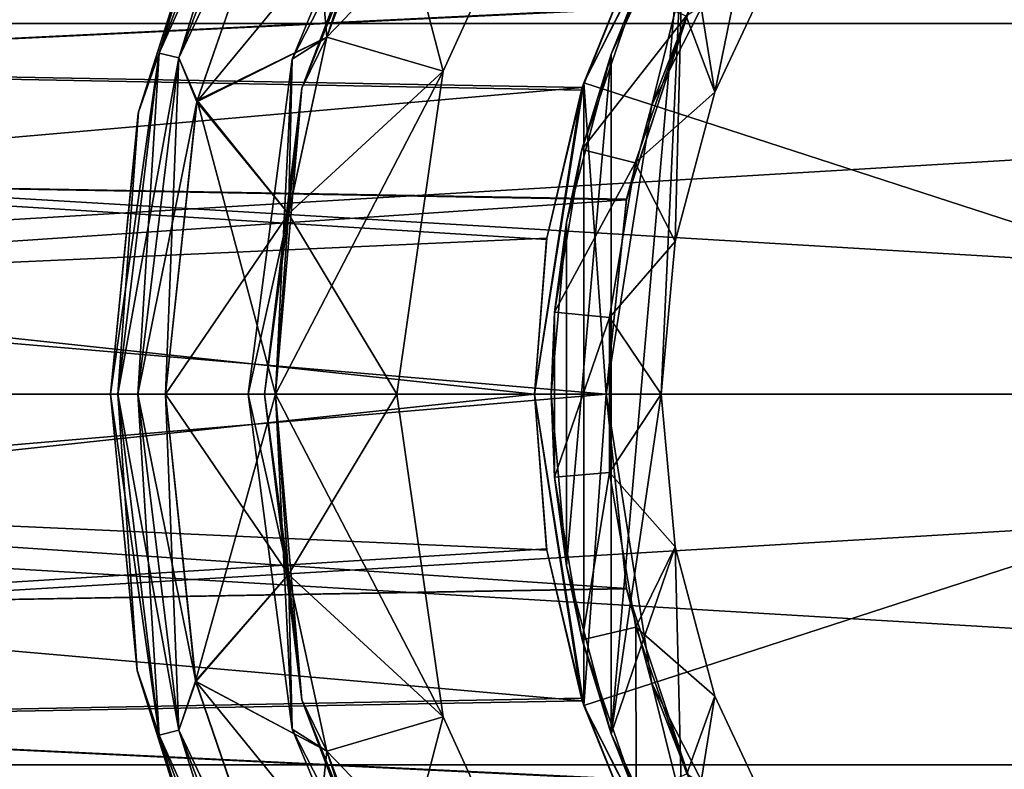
# Model space of a CAD drawing. Header units: metres. Extents: x -46 to 104, y -30 to 30.
# Tile 22 of 127: x -13.82 to -4.89, y -3.41 to 3.4. Entities that reach past the tile are written whole.
import ezdxf

# ---------------------------------------------------------------- set-up
doc = ezdxf.new("R2010")
doc.units = ezdxf.units.M
doc.layers.add('solid_122529', color=7, linetype='CONTINUOUS')

msp = doc.modelspace()

# ---------------------------------------------------------------- linework, layer by layer
at = {"layer": 'solid_122529'}
for points in [[(-2.626644, 8.083981, -8), (-4.996175, 6.876645, -8), (0, 0, -11.963615)], [(-4.996175, 6.876645, 1108), (-2.626644, 8.083981, 1108), (0, 0, 1111.963623)], [(-4.996175, 6.876645, -8), (-6.876645, 4.996175, -8), (0, 0, -11.963615)], [(-6.876645, 4.996175, 1108), (-4.996175, 6.876645, 1108), (0, 0, 1111.963623)], [(16, 6.499997, -11.258332), (16, 3.364645, -12.557036), (-40.5, 6.499179, -11.258723)], [(16, 6.499997, 1111.258301), (-40.5, 6.499179, 1111.258667), (-40.5, 3.364976, 1112.556763)], [(16, 3.364645, 1112.557007), (16, 6.499997, 1111.258301), (-40.5, 3.364976, 1112.556763)], [(16, 3.364645, -12.557036), (-40.5, 3.364976, -12.556726), (-40.5, 6.499179, -11.258723)], [(-7.415249, 5.360651, 11.843286), (-40.5, 6.499179, 11.258723), (-40.5, 3.364976, 12.556726)], [(-8.215815, 4.027758, 1087.639648), (-40.5, 3.364976, 1087.443237), (-40.5, 6.499179, 1088.741333)], [(-11.45173, 6.010332, 585.749756), (-11.876332, 5.287035, 585.5), (-12.55733, 3.095104, 585.749756)], [(-11.45173, 6.010332, 585.749756), (-12.55733, 3.095104, 585.749756), (-11.289564, 5.92522, 585.932983)], [(-11.451614, 6.010271, 550.25), (-12.557202, 3.095073, 550.25), (-11.870115, 5.300978, 550.5)], [(-12.379288, 3.05122, 550.066833), (-12.557202, 3.095073, 550.25), (-11.451614, 6.010271, 550.25)], [(-11.289363, 5.925115, 550.066833), (-12.379288, 3.05122, 550.066833), (-11.451614, 6.010271, 550.25)], [(-12.55733, 3.095104, 585.749756), (-12.379508, 3.051275, 585.932983), (-11.289564, 5.92522, 585.932983)], [(-11.289564, 5.92522, 585.932983), (-12.379508, 3.051275, 585.932983), (-11.234023, 5.481225, 586)], [(-11.289363, 5.925115, 550.066833), (-11.227774, 5.494029, 550), (-12.379288, 3.05122, 550.066833)], [(-10.175798, 5.875, 557.700012), (-11.033782, 3.240483, 557.700012), (-11.349382, 3.041058, 557.700012)], [(-10.175798, 5.875, 556.700012), (-11.349382, 3.041058, 556.700012), (-10.460641, 4.776961, 556.700012)], [(-11.349382, 3.041058, 557.700012), (-11.349382, 3.041058, 556.700012), (-10.175798, 5.875, 556.700012)], [(-10.175798, 5.875, 557.700012), (-11.349382, 3.041058, 557.700012), (-10.175798, 5.875, 556.700012)], [(-10.175798, 5.875, 557.700012), (-10.460641, 4.776961, 557.700012), (-11.033782, 3.240483, 557.700012)], [(-7.794249, 4.492145), (-6.886939, 5.790306), (-7.514774, 2.741763)], [(-6.886939, 5.790306), (-6.928222, 3.993017), (-7.514774, 2.741763)], [(-11.034033, 3.240337, 586), (-9.978498, 2.930615, 586), (-8.7487, 5.622953, 586)], [(-10.460512, 4.777761, 586), (-11.034033, 3.240337, 586), (-8.7487, 5.622953, 586)], [(-8.7487, 5.622953, 550), (-9.978498, 2.930615, 550), (-10.460512, 4.777761, 550)], [(-9.978498, 2.930615, 586), (-9.978498, 2.930615, 550), (-8.7487, 5.622953, 550)], [(-9.978498, 2.930615, 586), (-8.7487, 5.622953, 550), (-8.7487, 5.622953, 586)], [(-12.379508, 3.051275, 585.932983), (-12.215456, 2.652585, 586), (-11.234023, 5.481225, 586)], [(-12.379288, 3.05122, 550.066833), (-11.227774, 5.494029, 550), (-12.212811, 2.664707, 550)], [(-11.234023, 5.481225, 586), (-12.215456, 2.652585, 586), (-10.460439, 4.777542, 586)], [(-12.212811, 2.664707, 550), (-11.227774, 5.494029, 550), (-11.033828, 3.24064, 550)], [(-11.227774, 5.494029, 550), (-10.460439, 4.777542, 550), (-11.033828, 3.24064, 550)], [(-11.262925, 2.776062, 557.200012), (-10.27129, 5.390789, 557.200012), (-11.034169, 3.239924, 556.812683)], [(-10.460768, 4.777273, 557.58728), (-10.27129, 5.390789, 557.200012), (-11.262925, 2.776062, 557.200012)], [(-10.27129, 5.390789, 557.200012), (-10.460768, 4.777273, 556.812683), (-11.034169, 3.239924, 556.812683)], [(-7.402072, 5.378777, 8.5), (-8.199239, 4.061405, 12.349291), (-8.702356, 2.826594, 8.5)], [(-7.402072, 5.378777, 8.5), (-8.702356, 2.826594, 8.5), (-8.084156, 2.625798, 8.5)], [(-8.702356, 2.826594, 1091.5), (-7.440596, 5.325414, 1088.140869), (-7.402072, 5.378777, 1091.5)], [(-8.702356, 2.826594, 1091.5), (-7.402072, 5.378777, 1091.5), (-8.084156, 2.625798, 1091.5)], [(-7.402072, 5.378777, 8.5), (-8.084156, 2.625798, 8.5), (-6.876242, 4.996678, 8.5)], [(-7.402072, 5.378777, 1091.5), (-6.876242, 4.996678, 1091.5), (-8.084156, 2.625798, 1091.5)], [(-8.199239, 4.061405, 12.349291), (-7.415249, 5.360651, 11.843286), (-40.5, 3.364976, 12.556726)], [(-12.744781, 2.563305, 550.5), (-12.747199, 2.551259, 585.5), (-11.876332, 5.287035, 585.5)], [(-12.55733, 3.095104, 585.749756), (-11.876332, 5.287035, 585.5), (-12.747199, 2.551259, 585.5)], [(-11.870115, 5.300978, 550.5), (-12.744781, 2.563305, 550.5), (-11.876332, 5.287035, 585.5)], [(-12.557202, 3.095073, 550.25), (-12.744781, 2.563305, 550.5), (-11.870115, 5.300978, 550.5)], [(-8.702356, 2.826594, 1091.5), (-8.215815, 4.027758, 1087.639648), (-7.440596, 5.325414, 1088.140869)], [(-7.732871, 3.528839, 5.458477), (-6.876242, 4.996678, 8.5), (-8.084156, 2.625798, 8.5)], [(-7.735525, 3.523017, 1094.537842), (-8.084156, 2.625798, 1091.5), (-6.876242, 4.996678, 1091.5)], [(-6.876645, 4.996175, -8), (-8.083981, 2.626644, -8), (0, 0, -11.963615)], [(-7.735662, 3.522717, -5.462409), (-8.083981, 2.626644, -8), (-6.876645, 4.996175, -8)], [(-8.083981, 2.626644, 1108), (-6.876645, 4.996175, 1108), (0, 0, 1111.963623)], [(-7.732715, 3.529182, 1105.458252), (-6.876645, 4.996175, 1108), (-8.083981, 2.626644, 1108)], [(-12.215456, 2.652585, 586), (-11.033828, 3.24064, 586), (-10.460439, 4.777542, 586)], [(-11.349382, 3.041058, 556.700012), (-11.033782, 3.240483, 556.700012), (-10.460641, 4.776961, 556.700012)], [(-11.034169, 3.239924, 557.58728), (-10.460768, 4.777273, 557.58728), (-11.262925, 2.776062, 557.200012)], [(-11.034169, 3.239924, 557.58728), (-11.034033, 3.240337, 586), (-10.460512, 4.777761, 586)], [(-11.034169, 3.239924, 557.58728), (-10.460512, 4.777761, 586), (-10.460768, 4.777273, 557.58728)], [(-11.034169, 3.239924, 556.812683), (-10.460768, 4.777273, 556.812683), (-11.034033, 3.240337, 550)], [(-9.978498, 2.930615, 550), (-11.034033, 3.240337, 550), (-10.460512, 4.777761, 550)], [(-10.460768, 4.777273, 556.812683), (-10.460512, 4.777761, 550), (-11.034033, 3.240337, 550)], [(-11.033782, 3.240483, 556.700012), (-11.033828, 3.24064, 550), (-10.460439, 4.777542, 550)], [(-10.460641, 4.776961, 557.700012), (-10.460439, 4.777542, 586), (-11.033828, 3.24064, 586)], [(-11.033782, 3.240483, 557.700012), (-10.460641, 4.776961, 557.700012), (-11.033828, 3.24064, 586)], [(-10.460641, 4.776961, 556.700012), (-11.033782, 3.240483, 556.700012), (-10.460439, 4.777542, 550)], [(-8.454121, -3.084484), (-7.794249, 4.492145), (-8, 0)], [(-8.454121, -3.084484), (-8.454121, 3.084484), (-7.794249, 4.492145)], [(-8.232397, 3.636982, 1093.499878), (-7.794249, 4.492145), (-8.454121, 3.084484)], [(-7.794249, 4.492145), (-7.874624, 1.386226), (-8, 0)], [(-7.794249, 4.492145), (-7.514774, 2.741763), (-7.874624, 1.386226)], [(-34.5, 4.17812, -4.979289), (-34.5, 2.223131, -6.108002), (-7.735662, 3.522717, -5.462409)], [(-34.5, 2.223131, 6.108002), (-34.5, 4.17812, 4.979289), (-7.732871, 3.528839, 5.458477)], [(-34.5, 4.17812, 1095.020752), (-34.5, 2.223131, 1093.891968), (-7.735525, 3.523017, 1094.537842)], [(-34.5, 2.223131, 1106.108032), (-34.5, 4.17812, 1104.979248), (-7.732715, 3.529182, 1105.458252)], [(-8.716358, 2.783795, 12.698444), (-8.199239, 4.061405, 12.349291), (-40.5, 3.364976, 12.556726)], [(-8.215815, 4.027758, 1087.639648), (-8.724292, 2.758857, 1087.296143), (-40.5, 3.364976, 1087.443237)], [(-8.702356, 2.826594, 1091.5), (-8.724292, 2.758857, 1087.296143), (-8.215815, 4.027758, 1087.639648)], [(-8.702356, 2.826594, 8.5), (-8.199239, 4.061405, 12.349291), (-8.716358, 2.783795, 12.698444)], [(-7.774386, 3.431879, 1094), (-7.514774, 2.741763, 1094), (-6.928222, 3.993017, 1094)], [(-7.514774, 2.741763, 1094), (-7.514774, 2.741763), (-6.928222, 3.993017)], [(-6.928222, 3.993017, 1094), (-7.514774, 2.741763, 1094), (-6.928222, 3.993017)], [(-8.722224, 2.218741, 1093.499756), (-8.232397, 3.636982, 1093.499878), (-8.454121, 3.084484)], [(-8.722224, 2.218741, 1093.499756), (-7.774386, 3.431879, 1094), (-8.232397, 3.636982, 1093.499878)], [(-34.5, 2.223131, 1106.108032), (-7.732715, 3.529182, 1105.458252), (-8.313913, 1.768856, 1106.254517)], [(-34.5, 2.223131, 6.108002), (-7.732871, 3.528839, 5.458477), (-8.313911, 1.768863, 6.254474)], [(-34.5, 2.223131, 1093.891968), (-8.315099, 1.763274, 1093.743896), (-7.735525, 3.523017, 1094.537842)], [(-34.5, 2.223131, -6.108002), (-8.31509, 1.763312, -6.256048), (-7.735662, 3.522717, -5.462409)], [(-7.735525, 3.523017, 1094.537842), (-8.315099, 1.763274, 1093.743896), (-8.084156, 2.625798, 1091.5)], [(-7.735662, 3.522717, -5.462409), (-8.31509, 1.763312, -6.256048), (-8.083981, 2.626644, -8)], [(-8.313913, 1.768856, 1106.254517), (-7.732715, 3.529182, 1105.458252), (-8.083981, 2.626644, 1108)], [(-8.313911, 1.768863, 6.254474), (-7.732871, 3.528839, 5.458477), (-8.084156, 2.625798, 8.5)], [(-8.722224, 2.218741, 1093.499756), (-8.235726, 2.099475, 1094), (-7.774386, 3.431879, 1094)], [(-7.774386, 3.431879, 1094), (-8.235726, 2.099475, 1094), (-7.514774, 2.741763, 1094)], [(-8.716358, 2.783795, 12.698444), (-40.5, 3.364976, 12.556726), (-40.5, 0, 13)], [(16, 0, -13), (-40.5, 0, -13), (-40.5, 3.364976, -12.556726)], [(16, 3.364645, -12.557036), (16, 0, -13), (-40.5, 3.364976, -12.556726)], [(-9.15, 0, 1087), (-40.5, 0, 1087), (-40.5, 3.364976, 1087.443237)], [(-9.041583, 1.403805, 1087.07605), (-9.15, 0, 1087), (-40.5, 3.364976, 1087.443237)], [(-8.724292, 2.758857, 1087.296143), (-9.041583, 1.403805, 1087.07605), (-40.5, 3.364976, 1087.443237)], [(16, 3.364645, 1112.557007), (-40.5, 3.364976, 1112.556763), (-40.5, 0, 1113)], [(16, 3.364645, 1112.557007), (-40.5, 0, 1113), (16, 0, 1113)], [(-12.215456, 2.652585, 586), (-11.382763, 1.637764, 586), (-11.033828, 3.24064, 586)], [(-12.212811, 2.664707, 550), (-11.033828, 3.24064, 550), (-11.382763, 1.637764, 550)], [(-11.382947, 1.636621, 557.58728), (-11.382904, 1.636908, 586), (-11.034033, 3.240337, 586)], [(-11.382947, 1.636621, 557.58728), (-11.034033, 3.240337, 586), (-11.034169, 3.239924, 557.58728)], [(-11.382947, 1.636621, 556.812683), (-11.034169, 3.239924, 556.812683), (-11.382904, 1.636908, 550)], [(-11.262925, 2.776062, 557.200012), (-11.034169, 3.239924, 556.812683), (-11.382947, 1.636621, 556.812683)], [(-11.382947, 1.636621, 557.58728), (-11.034169, 3.239924, 557.58728), (-11.262925, 2.776062, 557.200012)], [(-9.978498, 2.930615, 550), (-11.382904, 1.636908, 550), (-11.034033, 3.240337, 550)], [(-11.034169, 3.239924, 556.812683), (-11.034033, 3.240337, 550), (-11.382904, 1.636908, 550)], [(-11.034033, 3.240337, 586), (-11.382904, 1.636908, 586), (-9.978498, 2.930615, 586)], [(-11.38265, 1.638385, 556.700012), (-11.382763, 1.637764, 550), (-11.033828, 3.24064, 550)], [(-11.033782, 3.240483, 557.700012), (-11.033828, 3.24064, 586), (-11.382763, 1.637764, 586)], [(-11.38265, 1.638385, 557.700012), (-11.033782, 3.240483, 557.700012), (-11.382763, 1.637764, 586)], [(-11.033782, 3.240483, 556.700012), (-11.38265, 1.638385, 556.700012), (-11.033828, 3.24064, 550)], [(-11.349382, 3.041058, 557.700012), (-11.033782, 3.240483, 557.700012), (-11.38265, 1.638385, 557.700012)], [(-11.349382, 3.041058, 556.700012), (-11.38265, 1.638385, 556.700012), (-11.033782, 3.240483, 556.700012)], [(-12.55733, 3.095104, 585.749756), (-12.747199, 2.551259, 585.5), (-13, 0, 585.5)], [(-12.55733, 3.095104, 585.749756), (-13, 0, 585.5), (-12.933144, 0, 585.749756)], [(-12.55733, 3.095104, 585.749756), (-12.933144, 0, 585.749756), (-12.379508, 3.051275, 585.932983)], [(-12.933144, 0, 585.749756), (-12.75, 0, 585.932983), (-12.379508, 3.051275, 585.932983)], [(-12.557202, 3.095073, 550.25), (-12.933013, 0, 550.25), (-12.744781, 2.563305, 550.5)], [(-12.557202, 3.095073, 550.25), (-12.749773, 0, 550.066833), (-12.933013, 0, 550.25)], [(-12.379508, 3.051275, 585.932983), (-12.75, 0, 585.932983), (-12.215456, 2.652585, 586)], [(-12.379288, 3.05122, 550.066833), (-12.749773, 0, 550.066833), (-12.557202, 3.095073, 550.25)], [(-12.379288, 3.05122, 550.066833), (-12.5, 0, 550), (-12.749773, 0, 550.066833)], [(-12.379288, 3.05122, 550.066833), (-12.212811, 2.664707, 550), (-12.5, 0, 550)], [(-11.349382, 3.041058, 557.700012), (-11.5, 0, 557.700012), (-11.75, 0, 557.700012)], [(-11.349382, 3.041058, 556.700012), (-11.75, 0, 556.700012), (-11.38265, 1.638385, 556.700012)], [(-11.75, 0, 557.700012), (-11.75, 0, 556.700012), (-11.349382, 3.041058, 556.700012)], [(-11.349382, 3.041058, 557.700012), (-11.75, 0, 557.700012), (-11.349382, 3.041058, 556.700012)], [(-11.349382, 3.041058, 557.700012), (-11.38265, 1.638385, 557.700012), (-11.5, 0, 557.700012)], [(-8.858952, -1.559504), (-8.858952, 1.559504), (-8.454121, 3.084484)], [(-8.722224, 2.218741, 1093.499756), (-8.454121, 3.084484), (-8.858952, 1.559504)], [(-8.454121, -3.084484), (-8.858952, -1.559504), (-8.454121, 3.084484)], [(-9.978498, 2.930615, 586), (-11.5, 0, 586), (-10.4, 0, 586)], [(-11.382904, 1.636908, 586), (-11.5, 0, 586), (-9.978498, 2.930615, 586)], [(-9.978498, 2.930615, 550), (-10.4, 0, 550), (-11.382904, 1.636908, 550)], [(-9.978498, 2.930615, 550), (-10.4, 0, 586), (-10.4, 0, 550)], [(-9.978498, 2.930615, 586), (-10.4, 0, 586), (-9.978498, 2.930615, 550)], [(-9.039557, 1.416785, 12.922566), (-8.716358, 2.783795, 12.698444), (-40.5, 0, 13)], [(-11.262925, 2.776062, 557.200012), (-11.5, 0, 556.812683), (-11.6, 0, 557.200012)], [(-11.382947, 1.636621, 557.58728), (-11.262925, 2.776062, 557.200012), (-11.6, 0, 557.200012)], [(-11.262925, 2.776062, 557.200012), (-11.382947, 1.636621, 556.812683), (-11.5, 0, 556.812683)], [(-8.702356, 2.826594, 8.5), (-9.039557, 1.416785, 12.922566), (-9.15, 0, 13)], [(-8.702356, 2.826594, 8.5), (-9.15, 0, 13), (-9.149751, 0, 8.5)], [(-8.702356, 2.826594, 8.5), (-9.149751, 0, 8.5), (-8.702356, -2.826594, 8.5)], [(-9.149751, 0, 1091.5), (-8.724292, 2.758857, 1087.296143), (-8.702356, 2.826594, 1091.5)], [(-8.702356, -2.826594, 1091.5), (-9.149751, 0, 1091.5), (-8.702356, 2.826594, 1091.5)], [(-8.702356, 2.826594, 8.5), (-8.716358, 2.783795, 12.698444), (-9.039557, 1.416785, 12.922566)], [(-8.702356, 2.826594, 8.5), (-8.499768, 0, 8.5), (-8.084156, 2.625798, 8.5)], [(-8.702356, 2.826594, 8.5), (-8.702356, -2.826594, 8.5), (-8.499768, 0, 8.5)], [(-8.702356, 2.826594, 1091.5), (-8.084156, 2.625798, 1091.5), (-8.499768, 0, 1091.5)], [(-8.702356, -2.826594, 1091.5), (-8.702356, 2.826594, 1091.5), (-8.499768, 0, 1091.5)], [(-9.149751, 0, 1091.5), (-9.041583, 1.403805, 1087.07605), (-8.724292, 2.758857, 1087.296143)], [(-8.235726, 2.099475, 1094), (-7.874624, 1.386226, 1094), (-7.514774, 2.741763, 1094)], [(-7.874624, 1.386226, 1094), (-7.874624, 1.386226), (-7.514774, 2.741763)], [(-7.514774, 2.741763, 1094), (-7.874624, 1.386226, 1094), (-7.514774, 2.741763)], [(-12.75, 0, 585.932983), (-12.5, 0, 586), (-12.215456, 2.652585, 586)], [(-12.5, 0, 550), (-12.212811, 2.664707, 550), (-11.5, 0, 550)], [(-12.215456, 2.652585, 586), (-12.5, 0, 586), (-11.382763, 1.637764, 586)], [(-12.212811, 2.664707, 550), (-11.382763, 1.637764, 550), (-11.5, 0, 550)], [(-8.083981, 2.626644, -8), (-8.5, 0, -8), (0, 0, -11.963615)], [(-8.5, 0, -6.5), (-8.5, 0, -8), (-8.083981, 2.626644, -8)], [(-8.31509, 1.763312, -6.256048), (-8.5, 0, -6.5), (-8.083981, 2.626644, -8)], [(-8.5, 0, 1108), (-8.083981, 2.626644, 1108), (0, 0, 1111.963623)], [(-8.313913, 1.768856, 1106.254517), (-8.083981, 2.626644, 1108), (-8.5, 0, 1108)], [(-8.5, 0, 1093.5), (-8.499768, 0, 1091.5), (-8.084156, 2.625798, 1091.5)], [(-8.315099, 1.763274, 1093.743896), (-8.5, 0, 1093.5), (-8.084156, 2.625798, 1091.5)], [(-8.313911, 1.768863, 6.254474), (-8.084156, 2.625798, 8.5), (-8.499768, 0, 8.5)], [(-12.744781, 2.563305, 550.5), (-13, 0, 550.5), (-12.747199, 2.551259, 585.5)], [(-12.933013, 0, 550.25), (-13, 0, 550.5), (-12.744781, 2.563305, 550.5)], [(-12.747199, 2.551259, 585.5), (-13, 0, 550.5), (-13, 0, 585.5)], [(-34.5, 2.223131, -6.108002), (-34.5, 0, -6.5), (-8.31509, 1.763312, -6.256048)], [(-34.5, 2.223131, 6.108002), (-8.313911, 1.768863, 6.254474), (-8.5, 0, 6.5)], [(-34.5, 2.223131, 6.108002), (-8.5, 0, 6.5), (-34.5, 0, 6.5)], [(-34.5, 2.223131, 1106.108032), (-8.313913, 1.768856, 1106.254517), (-8.5, 0, 1106.5)], [(-34.5, 0, 1106.5), (-34.5, 2.223131, 1106.108032), (-8.5, 0, 1106.5)], [(-34.5, 2.223131, 1093.891968), (-34.5, 0, 1093.5), (-8.315099, 1.763274, 1093.743896)], [(-8.969328, 0.742402, 1093.499756), (-8.722224, 2.218741, 1093.499756), (-8.858952, 1.559504)], [(-8.969328, 0.742402, 1093.499756), (-8.235726, 2.099475, 1094), (-8.722224, 2.218741, 1093.499756)], [(-8.969328, 0.742402, 1093.499756), (-8.470222, 0.695815, 1094), (-8.235726, 2.099475, 1094)], [(-8.235726, 2.099475, 1094), (-8.470222, 0.695815, 1094), (-7.874624, 1.386226, 1094)], [(-34.5, 0, -6.5), (-8.5, 0, -6.5), (-8.31509, 1.763312, -6.256048)], [(-34.5, 0, 1093.5), (-8.5, 0, 1093.5), (-8.315099, 1.763274, 1093.743896)], [(-8.5, 0, 6.5), (-8.313911, 1.768863, 6.254474), (-8.499768, 0, 8.5)], [(-8.313913, 1.768856, 1106.254517), (-8.5, 0, 1108), (-8.5, 0, 1106.5)], [(-12.5, 0, 586), (-11.5, 0, 586), (-11.382763, 1.637764, 586)], [(-11.75, 0, 556.700012), (-11.5, 0, 556.700012), (-11.38265, 1.638385, 556.700012)], [(-11.382947, 1.636621, 557.58728), (-11.6, 0, 557.200012), (-11.5, 0, 557.58728)], [(-11.38265, 1.638385, 556.700012), (-11.5, 0, 556.700012), (-11.382763, 1.637764, 550)], [(-11.38265, 1.638385, 557.700012), (-11.382763, 1.637764, 586), (-11.5, 0, 586)], [(-11.5, 0, 557.700012), (-11.38265, 1.638385, 557.700012), (-11.5, 0, 586)], [(-11.5, 0, 556.700012), (-11.5, 0, 550), (-11.382763, 1.637764, 550)], [(-11.5, 0, 550), (-11.382904, 1.636908, 550), (-10.4, 0, 550)], [(-11.382947, 1.636621, 556.812683), (-11.382904, 1.636908, 550), (-11.5, 0, 550)], [(-11.382904, 1.636908, 586), (-11.5, 0, 557.58728), (-11.5, 0, 586)], [(-11.382947, 1.636621, 557.58728), (-11.5, 0, 557.58728), (-11.382904, 1.636908, 586)], [(-11.382947, 1.636621, 556.812683), (-11.5, 0, 550), (-11.5, 0, 556.812683)], [(-8.858952, -1.559504), (-9, 0), (-8.858952, 1.559504)], [(-8.969328, 0.742402, 1093.499756), (-8.858952, 1.559504), (-9, 0)], [(-9.15, 0, 13), (-9.039557, 1.416785, 12.922566), (-40.5, 0, 13)], [(-9.149751, 0, 1091.5), (-9.15, 0, 1087), (-9.041583, 1.403805, 1087.07605)], [(-8.470222, 0.695815, 1094), (-8, 0, 1094), (-7.874624, 1.386226, 1094)], [(-8, 0, 1094), (-8, 0), (-7.874624, 1.386226)], [(-7.874624, 1.386226, 1094), (-8, 0, 1094), (-7.874624, 1.386226)], [(-8.968322, -0.754452, 1093.499756), (-8.969328, 0.742402, 1093.499756), (-9, 0)], [(-8.968322, -0.754452, 1093.499756), (-8.470222, 0.695815, 1094), (-8.969328, 0.742402, 1093.499756)], [(-8.968322, -0.754452, 1093.499756), (-8.468979, -0.710517, 1094), (-8.470222, 0.695815, 1094)], [(-8.470222, 0.695815, 1094), (-8.468979, -0.710517, 1094), (-8, 0, 1094)], [(-9.15, 0, 13), (-40.5, 0, 13), (-40.5, -3.364976, 12.556726)], [(-9.041583, -1.403805, 12.923983), (-9.15, 0, 13), (-40.5, -3.364976, 12.556726)], [(16, -3.364645, -12.557036), (-40.5, -3.364976, -12.556726), (-40.5, 0, -13)], [(16, -3.364645, -12.557036), (-40.5, 0, -13), (16, 0, -13)], [(-8.716358, -2.783795, 1087.301514), (-40.5, -3.364976, 1087.443237), (-40.5, 0, 1087)], [(-9.039557, -1.416785, 1087.077393), (-8.716358, -2.783795, 1087.301514), (-40.5, 0, 1087)], [(-9.15, 0, 1087), (-9.039557, -1.416785, 1087.077393), (-40.5, 0, 1087)], [(16, 0, 1113), (-40.5, 0, 1113), (-40.5, -3.364976, 1112.556763)], [(-34.5, -2.223131, -6.108002), (-8.313913, -1.768856, -6.254474), (-8.5, 0, -6.5)], [(-34.5, 0, -6.5), (-34.5, -2.223131, -6.108002), (-8.5, 0, -6.5)], [(-34.5, 0, 1106.5), (-8.5, 0, 1106.5), (-8.31509, -1.763312, 1106.256104)], [(-34.5, -2.223131, 1106.108032), (-34.5, 0, 1106.5), (-8.31509, -1.763312, 1106.256104)], [(-34.5, -2.223131, 1093.891968), (-8.313911, -1.768863, 1093.745483), (-8.5, 0, 1093.5)], [(-34.5, -2.223131, 1093.891968), (-8.5, 0, 1093.5), (-34.5, 0, 1093.5)], [(-12.755357, -2.510155, 550.5), (-12.756249, -2.505614, 585.5), (-13, 0, 585.5)], [(-12.933144, 0, 585.749756), (-13, 0, 585.5), (-12.756249, -2.505614, 585.5)], [(-13, 0, 550.5), (-12.755357, -2.510155, 550.5), (-13, 0, 585.5)], [(-12.557202, -3.095073, 550.25), (-12.755357, -2.510155, 550.5), (-13, 0, 550.5)], [(-12.933013, 0, 550.25), (-12.557202, -3.095073, 550.25), (-13, 0, 550.5)], [(-12.379508, -3.051275, 585.932983), (-12.5, 0, 586), (-12.75, 0, 585.932983)], [(-12.749773, 0, 550.066833), (-12.5, 0, 550), (-12.224919, -2.60877, 550)], [(-12.5, 0, 550), (-11.5, 0, 550), (-11.382763, -1.637764, 550)], [(-12.224919, -2.60877, 550), (-12.5, 0, 550), (-11.382763, -1.637764, 550)], [(-12.225873, -2.604322, 586), (-11.5, 0, 586), (-12.5, 0, 586)], [(-12.379508, -3.051275, 585.932983), (-12.225873, -2.604322, 586), (-12.5, 0, 586)], [(-12.225873, -2.604322, 586), (-11.382763, -1.637764, 586), (-11.5, 0, 586)], [(-11.75, 0, 557.700012), (-11.5, 0, 557.700012), (-11.38265, -1.638385, 557.700012)], [(-11.349382, -3.041058, 557.700012), (-11.75, 0, 557.700012), (-11.38265, -1.638385, 557.700012)], [(-11.75, 0, 556.700012), (-11.349382, -3.041058, 556.700012), (-11.5, 0, 556.700012)], [(-11.349382, -3.041058, 557.700012), (-11.349382, -3.041058, 556.700012), (-11.75, 0, 556.700012)], [(-11.349382, -3.041058, 557.700012), (-11.75, 0, 556.700012), (-11.75, 0, 557.700012)], [(-11.6, 0, 557.200012), (-11.5, 0, 556.812683), (-11.382947, -1.636621, 556.812683)], [(-11.262925, -2.776062, 557.200012), (-11.6, 0, 557.200012), (-11.382947, -1.636621, 556.812683)], [(-11.5, 0, 557.58728), (-11.6, 0, 557.200012), (-11.262925, -2.776062, 557.200012)], [(-11.38265, -1.638385, 556.700012), (-11.382763, -1.637764, 550), (-11.5, 0, 550)], [(-11.38265, -1.638385, 556.700012), (-11.5, 0, 550), (-11.5, 0, 556.700012)], [(-11.5, 0, 557.700012), (-11.5, 0, 586), (-11.382763, -1.637764, 586)], [(-11.38265, -1.638385, 557.700012), (-11.5, 0, 557.700012), (-11.382763, -1.637764, 586)], [(-11.349382, -3.041058, 556.700012), (-11.38265, -1.638385, 556.700012), (-11.5, 0, 556.700012)], [(-11.382904, -1.636908, 586), (-10.4, 0, 586), (-11.5, 0, 586)], [(-11.5, 0, 550), (-10.4, 0, 550), (-9.978498, -2.930615, 550)], [(-11.382904, -1.636908, 550), (-11.5, 0, 550), (-9.978498, -2.930615, 550)], [(-11.5, 0, 556.812683), (-11.5, 0, 550), (-11.382904, -1.636908, 550)], [(-11.382947, -1.636621, 556.812683), (-11.5, 0, 556.812683), (-11.382904, -1.636908, 550)], [(-11.382947, -1.636621, 557.58728), (-11.5, 0, 557.58728), (-11.262925, -2.776062, 557.200012)], [(-11.5, 0, 586), (-11.5, 0, 557.58728), (-11.382947, -1.636621, 557.58728)], [(-11.382904, -1.636908, 586), (-11.5, 0, 586), (-11.382947, -1.636621, 557.58728)], [(-11.382904, -1.636908, 586), (-9.978498, -2.930615, 586), (-10.4, 0, 586)], [(-10.4, 0, 550), (-10.4, 0, 586), (-9.978498, -2.930615, 586)], [(-9.978498, -2.930615, 550), (-10.4, 0, 550), (-9.978498, -2.930615, 586)], [(-9.149751, 0, 8.5), (-9.15, 0, 13), (-9.041583, -1.403805, 12.923983)], [(-8.702356, -2.826594, 1091.5), (-9.039557, -1.416785, 1087.077393), (-9.15, 0, 1087)], [(-8.702356, -2.826594, 1091.5), (-9.15, 0, 1087), (-9.149751, 0, 1091.5)], [(-9.149751, 0, 8.5), (-9.041583, -1.403805, 12.923983), (-8.724292, -2.758857, 12.703885)], [(-9.149751, 0, 8.5), (-8.724292, -2.758857, 12.703885), (-8.702356, -2.826594, 8.5)], [(-8.968322, -0.754452, 1093.499756), (-9, 0), (-8.858952, -1.559504)], [(-8.702356, -2.826594, 8.5), (-8.084156, -2.625798, 8.5), (-8.499768, 0, 8.5)], [(-8.5, 0, -8), (-8.083981, -2.626644, -8), (0, 0, -11.963615)], [(-8.5, 0, 6.5), (-8.499768, 0, 8.5), (-8.084156, -2.625798, 8.5)], [(-8.313913, -1.768856, -6.254474), (-8.083981, -2.626644, -8), (-8.5, 0, -8)], [(-8.313913, -1.768856, -6.254474), (-8.5, 0, -8), (-8.5, 0, -6.5)], [(-8.083981, -2.626644, 1108), (-8.5, 0, 1108), (0, 0, 1111.963623)], [(-8.5, 0, 1093.5), (-8.313911, -1.768863, 1093.745483), (-8.499768, 0, 1091.5)], [(-8.468979, -0.710517, 1094), (-7.874624, -1.386226, 1094), (-8, 0, 1094)], [(-8.454121, -3.084484), (-8, 0), (-7.874624, -1.386226)], [(-8.083981, -2.626644, -8), (-6.876645, -4.996175, -8), (0, 0, -11.963615)], [(-6.876645, -4.996175, 1108), (-8.083981, -2.626644, 1108), (0, 0, 1111.963623)], [(-7.874624, -1.386226, 1094), (-7.874624, -1.386226), (-8, 0)], [(-8, 0, 1094), (-7.874624, -1.386226, 1094), (-8, 0)], [(-6.876645, -4.996175, -8), (-4.996175, -6.876645, -8), (0, 0, -11.963615)], [(-4.996175, -6.876645, 1108), (-6.876645, -4.996175, 1108), (0, 0, 1111.963623)], [(-4.996175, -6.876645, -8), (-2.626644, -8.083981, -8), (0, 0, -11.963615)], [(-2.626644, -8.083981, 1108), (-4.996175, -6.876645, 1108), (0, 0, 1111.963623)], [(16, -3.364645, 1112.557007), (16, 0, 1113), (-40.5, -3.364976, 1112.556763)], [(-34.5, 0, 6.5), (-8.5, 0, 6.5), (-8.315099, -1.763274, 6.256057)], [(-34.5, -2.223131, 6.108002), (-34.5, 0, 6.5), (-8.315099, -1.763274, 6.256057)], [(-12.55733, -3.095104, 585.749756), (-12.933144, 0, 585.749756), (-12.756249, -2.505614, 585.5)], [(-12.55733, -3.095104, 585.749756), (-12.75, 0, 585.932983), (-12.933144, 0, 585.749756)], [(-12.379288, -3.05122, 550.066833), (-12.557202, -3.095073, 550.25), (-12.933013, 0, 550.25)], [(-12.749773, 0, 550.066833), (-12.379288, -3.05122, 550.066833), (-12.933013, 0, 550.25)], [(-12.55733, -3.095104, 585.749756), (-12.379508, -3.051275, 585.932983), (-12.75, 0, 585.932983)], [(-12.749773, 0, 550.066833), (-12.224919, -2.60877, 550), (-12.379288, -3.05122, 550.066833)], [(-8.702356, -2.826594, 1091.5), (-8.499768, 0, 1091.5), (-8.084156, -2.625798, 1091.5)], [(-8.315099, -1.763274, 6.256057), (-8.5, 0, 6.5), (-8.084156, -2.625798, 8.5)], [(-8.5, 0, 1106.5), (-8.5, 0, 1108), (-8.083981, -2.626644, 1108)], [(-8.31509, -1.763312, 1106.256104), (-8.5, 0, 1106.5), (-8.083981, -2.626644, 1108)], [(-8.313911, -1.768863, 1093.745483), (-8.084156, -2.625798, 1091.5), (-8.499768, 0, 1091.5)], [(-8.719183, -2.23066, 1093.499634), (-8.468979, -0.710517, 1094), (-8.968322, -0.754452, 1093.499756)], [(-8.719183, -2.23066, 1093.499634), (-8.231997, -2.113955, 1094), (-8.468979, -0.710517, 1094)], [(-8.468979, -0.710517, 1094), (-8.231997, -2.113955, 1094), (-7.874624, -1.386226, 1094)], [(-8.719183, -2.23066, 1093.499634), (-8.968322, -0.754452, 1093.499756), (-8.858952, -1.559504)], [(-8.724292, -2.758857, 12.703885), (-9.041583, -1.403805, 12.923983), (-40.5, -3.364976, 12.556726)], [(-8.702356, -2.826594, 1091.5), (-8.716358, -2.783795, 1087.301514), (-9.039557, -1.416785, 1087.077393)], [(-7.794249, -4.492145), (-8.454121, -3.084484), (-7.874624, -1.386226)], [(-8.231997, -2.113955, 1094), (-7.514774, -2.741763, 1094), (-7.874624, -1.386226, 1094)], [(-7.794249, -4.492145), (-7.874624, -1.386226), (-7.514774, -2.741763)], [(-7.514774, -2.741763, 1094), (-7.514774, -2.741763), (-7.874624, -1.386226)], [(-7.874624, -1.386226, 1094), (-7.514774, -2.741763, 1094), (-7.874624, -1.386226)], [(-8.719183, -2.23066, 1093.499634), (-8.858952, -1.559504), (-8.454121, -3.084484)], [(-12.225873, -2.604322, 586), (-11.033828, -3.24064, 586), (-11.382763, -1.637764, 586)], [(-12.224919, -2.60877, 550), (-11.382763, -1.637764, 550), (-11.033828, -3.24064, 550)], [(-11.382947, -1.636621, 556.812683), (-11.382904, -1.636908, 550), (-11.034033, -3.240337, 550)], [(-11.034169, -3.239924, 556.812683), (-11.382947, -1.636621, 556.812683), (-11.034033, -3.240337, 550)], [(-11.262925, -2.776062, 557.200012), (-11.382947, -1.636621, 556.812683), (-11.034169, -3.239924, 556.812683)], [(-11.034169, -3.239924, 557.58728), (-11.382947, -1.636621, 557.58728), (-11.262925, -2.776062, 557.200012)], [(-11.382904, -1.636908, 586), (-11.382947, -1.636621, 557.58728), (-11.034169, -3.239924, 557.58728)], [(-11.034033, -3.240337, 586), (-9.978498, -2.930615, 586), (-11.382904, -1.636908, 586)], [(-11.034033, -3.240337, 550), (-11.382904, -1.636908, 550), (-9.978498, -2.930615, 550)], [(-11.034033, -3.240337, 586), (-11.382904, -1.636908, 586), (-11.034169, -3.239924, 557.58728)], [(-11.033782, -3.240483, 556.700012), (-11.033828, -3.24064, 550), (-11.382763, -1.637764, 550)], [(-11.033782, -3.240483, 556.700012), (-11.382763, -1.637764, 550), (-11.38265, -1.638385, 556.700012)], [(-11.38265, -1.638385, 557.700012), (-11.382763, -1.637764, 586), (-11.033828, -3.24064, 586)], [(-11.033782, -3.240483, 557.700012), (-11.38265, -1.638385, 557.700012), (-11.033828, -3.24064, 586)], [(-11.349382, -3.041058, 557.700012), (-11.38265, -1.638385, 557.700012), (-11.033782, -3.240483, 557.700012)], [(-11.349382, -3.041058, 556.700012), (-11.033782, -3.240483, 556.700012), (-11.38265, -1.638385, 556.700012)], [(-34.5, -2.223131, 6.108002), (-8.315099, -1.763274, 6.256057), (-7.735525, -3.523017, 5.462218)], [(-34.5, -2.223131, 1106.108032), (-8.31509, -1.763312, 1106.256104), (-7.735662, -3.522717, 1105.462402)], [(-34.5, -2.223131, -6.108002), (-7.732715, -3.529182, -5.458259), (-8.313913, -1.768856, -6.254474)], [(-34.5, -2.223131, 1093.891968), (-7.732871, -3.528839, 1094.541504), (-8.313911, -1.768863, 1093.745483)], [(-7.735525, -3.523017, 5.462218), (-8.315099, -1.763274, 6.256057), (-8.084156, -2.625798, 8.5)], [(-7.735662, -3.522717, 1105.462402), (-8.31509, -1.763312, 1106.256104), (-8.083981, -2.626644, 1108)], [(-8.313913, -1.768856, -6.254474), (-7.732715, -3.529182, -5.458259), (-8.083981, -2.626644, -8)], [(-8.313911, -1.768863, 1093.745483), (-7.732871, -3.528839, 1094.541504), (-8.084156, -2.625798, 1091.5)], [(-8.22723, -3.648656, 1093.499878), (-8.231997, -2.113955, 1094), (-8.719183, -2.23066, 1093.499634)], [(-8.231997, -2.113955, 1094), (-7.768133, -3.445938, 1094), (-7.514774, -2.741763, 1094)], [(-8.22723, -3.648656, 1093.499878), (-7.768133, -3.445938, 1094), (-8.231997, -2.113955, 1094)], [(-34.5, -4.17812, 4.979289), (-34.5, -2.223131, 6.108002), (-7.735525, -3.523017, 5.462218)], [(-34.5, -2.223131, -6.108002), (-34.5, -4.17812, -4.979289), (-7.732715, -3.529182, -5.458259)], [(-34.5, -4.17812, 1104.979248), (-34.5, -2.223131, 1106.108032), (-7.735662, -3.522717, 1105.462402)], [(-34.5, -2.223131, 1093.891968), (-34.5, -4.17812, 1095.020752), (-7.732871, -3.528839, 1094.541504)], [(-8.22723, -3.648656, 1093.499878), (-8.719183, -2.23066, 1093.499634), (-8.454121, -3.084484)], [(-12.755357, -2.510155, 550.5), (-11.906002, -5.219877, 585.5), (-12.756249, -2.505614, 585.5)], [(-12.55733, -3.095104, 585.749756), (-12.756249, -2.505614, 585.5), (-11.906002, -5.219877, 585.5)], [(-12.755357, -2.510155, 550.5), (-11.905275, -5.221534, 550.5), (-11.906002, -5.219877, 585.5)], [(-12.557202, -3.095073, 550.25), (-11.905275, -5.221534, 550.5), (-12.755357, -2.510155, 550.5)], [(-12.379508, -3.051275, 585.932983), (-11.264029, -5.419179, 586), (-12.225873, -2.604322, 586)], [(-12.379288, -3.05122, 550.066833), (-12.224919, -2.60877, 550), (-11.263397, -5.420496, 550)], [(-12.225873, -2.604322, 586), (-11.264029, -5.419179, 586), (-11.033828, -3.24064, 586)], [(-12.224919, -2.60877, 550), (-11.033828, -3.24064, 550), (-10.460439, -4.777542, 550)], [(-11.263397, -5.420496, 550), (-12.224919, -2.60877, 550), (-10.460439, -4.777542, 550)], [(-8.702356, -2.826594, 8.5), (-7.402072, -5.378777, 8.5), (-8.084156, -2.625798, 8.5)], [(-7.402072, -5.378777, 1091.5), (-8.702356, -2.826594, 1091.5), (-8.084156, -2.625798, 1091.5)], [(-7.402072, -5.378777, 8.5), (-6.876242, -4.996678, 8.5), (-8.084156, -2.625798, 8.5)], [(-7.735525, -3.523017, 5.462218), (-8.084156, -2.625798, 8.5), (-6.876242, -4.996678, 8.5)], [(-7.402072, -5.378777, 1091.5), (-8.084156, -2.625798, 1091.5), (-6.876242, -4.996678, 1091.5)], [(-7.732871, -3.528839, 1094.541504), (-6.876242, -4.996678, 1091.5), (-8.084156, -2.625798, 1091.5)], [(-7.732715, -3.529182, -5.458259), (-6.876645, -4.996175, -8), (-8.083981, -2.626644, -8)], [(-7.735662, -3.522717, 1105.462402), (-8.083981, -2.626644, 1108), (-6.876645, -4.996175, 1108)], [(-8.215815, -4.027758, 12.360306), (-8.724292, -2.758857, 12.703885), (-40.5, -3.364976, 12.556726)], [(-8.702356, -2.826594, 8.5), (-8.724292, -2.758857, 12.703885), (-8.215815, -4.027758, 12.360306)], [(-7.794249, -4.492145), (-7.514774, -2.741763), (-6.928222, -3.993017)], [(-7.768133, -3.445938, 1094), (-6.928222, -3.993017, 1094), (-7.514774, -2.741763, 1094)], [(-6.928222, -3.993017, 1094), (-6.928222, -3.993017), (-7.514774, -2.741763)], [(-7.514774, -2.741763, 1094), (-6.928222, -3.993017, 1094), (-7.514774, -2.741763)], [(-8.716358, -2.783795, 1087.301514), (-8.199239, -4.061405, 1087.650757), (-40.5, -3.364976, 1087.443237)], [(-11.262925, -2.776062, 557.200012), (-11.034169, -3.239924, 556.812683), (-10.460768, -4.777273, 556.812683)], [(-10.27129, -5.390789, 557.200012), (-11.262925, -2.776062, 557.200012), (-10.460768, -4.777273, 556.812683)], [(-11.034169, -3.239924, 557.58728), (-11.262925, -2.776062, 557.200012), (-10.27129, -5.390789, 557.200012)], [(-8.702356, -2.826594, 1091.5), (-8.199239, -4.061405, 1087.650757), (-8.716358, -2.783795, 1087.301514)], [(-8.702356, -2.826594, 8.5), (-8.215815, -4.027758, 12.360306), (-7.440596, -5.325414, 11.859173)], [(-8.702356, -2.826594, 8.5), (-7.440596, -5.325414, 11.859173), (-7.402072, -5.378777, 8.5)], [(-7.402072, -5.378777, 1091.5), (-8.199239, -4.061405, 1087.650757), (-8.702356, -2.826594, 1091.5)], [(-10.460512, -4.777761, 586), (-9.978498, -2.930615, 586), (-11.034033, -3.240337, 586)], [(-11.034033, -3.240337, 550), (-9.978498, -2.930615, 550), (-8.7487, -5.622953, 550)], [(-10.460512, -4.777761, 586), (-8.7487, -5.622953, 586), (-9.978498, -2.930615, 586)], [(-9.978498, -2.930615, 550), (-9.978498, -2.930615, 586), (-8.7487, -5.622953, 586)], [(-8.7487, -5.622953, 550), (-9.978498, -2.930615, 550), (-8.7487, -5.622953, 586)], [(-12.55733, -3.095104, 585.749756), (-11.45173, -6.010332, 585.749756), (-12.379508, -3.051275, 585.932983)], [(-12.55733, -3.095104, 585.749756), (-11.906002, -5.219877, 585.5), (-11.45173, -6.010332, 585.749756)], [(-12.379288, -3.05122, 550.066833), (-11.289363, -5.925115, 550.066833), (-12.557202, -3.095073, 550.25)], [(-12.557202, -3.095073, 550.25), (-11.451614, -6.010271, 550.25), (-11.905275, -5.221534, 550.5)], [(-11.289363, -5.925115, 550.066833), (-11.451614, -6.010271, 550.25), (-12.557202, -3.095073, 550.25)], [(-12.379508, -3.051275, 585.932983), (-11.289564, -5.92522, 585.932983), (-11.264029, -5.419179, 586)], [(-11.45173, -6.010332, 585.749756), (-11.289564, -5.92522, 585.932983), (-12.379508, -3.051275, 585.932983)], [(-12.379288, -3.05122, 550.066833), (-11.263397, -5.420496, 550), (-11.289363, -5.925115, 550.066833)], [(-11.349382, -3.041058, 557.700012), (-11.033782, -3.240483, 557.700012), (-10.460641, -4.776961, 557.700012)], [(-10.175798, -5.875, 557.700012), (-11.349382, -3.041058, 557.700012), (-10.460641, -4.776961, 557.700012)], [(-11.349382, -3.041058, 556.700012), (-10.175798, -5.875, 556.700012), (-11.033782, -3.240483, 556.700012)], [(-10.175798, -5.875, 557.700012), (-10.175798, -5.875, 556.700012), (-11.349382, -3.041058, 556.700012)], [(-10.175798, -5.875, 557.700012), (-11.349382, -3.041058, 556.700012), (-11.349382, -3.041058, 557.700012)], [(-8.22723, -3.648656, 1093.499878), (-8.454121, -3.084484), (-7.794249, -4.492145)], [(-11.264029, -5.419179, 586), (-10.460439, -4.777542, 586), (-11.033828, -3.24064, 586)], [(-11.034169, -3.239924, 556.812683), (-11.034033, -3.240337, 550), (-10.460512, -4.777761, 550)], [(-10.460768, -4.777273, 556.812683), (-11.034169, -3.239924, 556.812683), (-10.460512, -4.777761, 550)], [(-10.460768, -4.777273, 557.58728), (-11.034169, -3.239924, 557.58728), (-10.27129, -5.390789, 557.200012)], [(-11.034033, -3.240337, 586), (-11.034169, -3.239924, 557.58728), (-10.460768, -4.777273, 557.58728)], [(-10.460512, -4.777761, 550), (-11.034033, -3.240337, 550), (-8.7487, -5.622953, 550)], [(-10.460512, -4.777761, 586), (-11.034033, -3.240337, 586), (-10.460768, -4.777273, 557.58728)], [(-10.460641, -4.776961, 556.700012), (-11.033828, -3.24064, 550), (-11.033782, -3.240483, 556.700012)], [(-11.033782, -3.240483, 557.700012), (-11.033828, -3.24064, 586), (-10.460439, -4.777542, 586)], [(-10.460641, -4.776961, 556.700012), (-10.460439, -4.777542, 550), (-11.033828, -3.24064, 550)], [(-10.460641, -4.776961, 557.700012), (-11.033782, -3.240483, 557.700012), (-10.460439, -4.777542, 586)], [(-10.175798, -5.875, 556.700012), (-10.460641, -4.776961, 556.700012), (-11.033782, -3.240483, 556.700012)], [(16, -3.364645, -12.557036), (16, -6.499997, -11.258332), (-40.5, -3.364976, -12.556726)], [(16, -3.364645, 1112.557007), (-40.5, -3.364976, 1112.556763), (-40.5, -6.499179, 1111.258667)], [(16, -6.499997, 1111.258301), (16, -3.364645, 1112.557007), (-40.5, -6.499179, 1111.258667)], [(-8.215815, -4.027758, 12.360306), (-40.5, -3.364976, 12.556726), (-40.5, -6.499179, 11.258723)], [(16, -6.499997, -11.258332), (-40.5, -6.499179, -11.258723), (-40.5, -3.364976, -12.556726)], [(-7.415249, -5.360651, 1088.156738), (-40.5, -6.499179, 1088.741333), (-40.5, -3.364976, 1087.443237)], [(-8.199239, -4.061405, 1087.650757), (-7.415249, -5.360651, 1088.156738), (-40.5, -3.364976, 1087.443237)]]:
    msp.add_3dface(points, dxfattribs=at)

doc.saveas('drawing.dxf')
